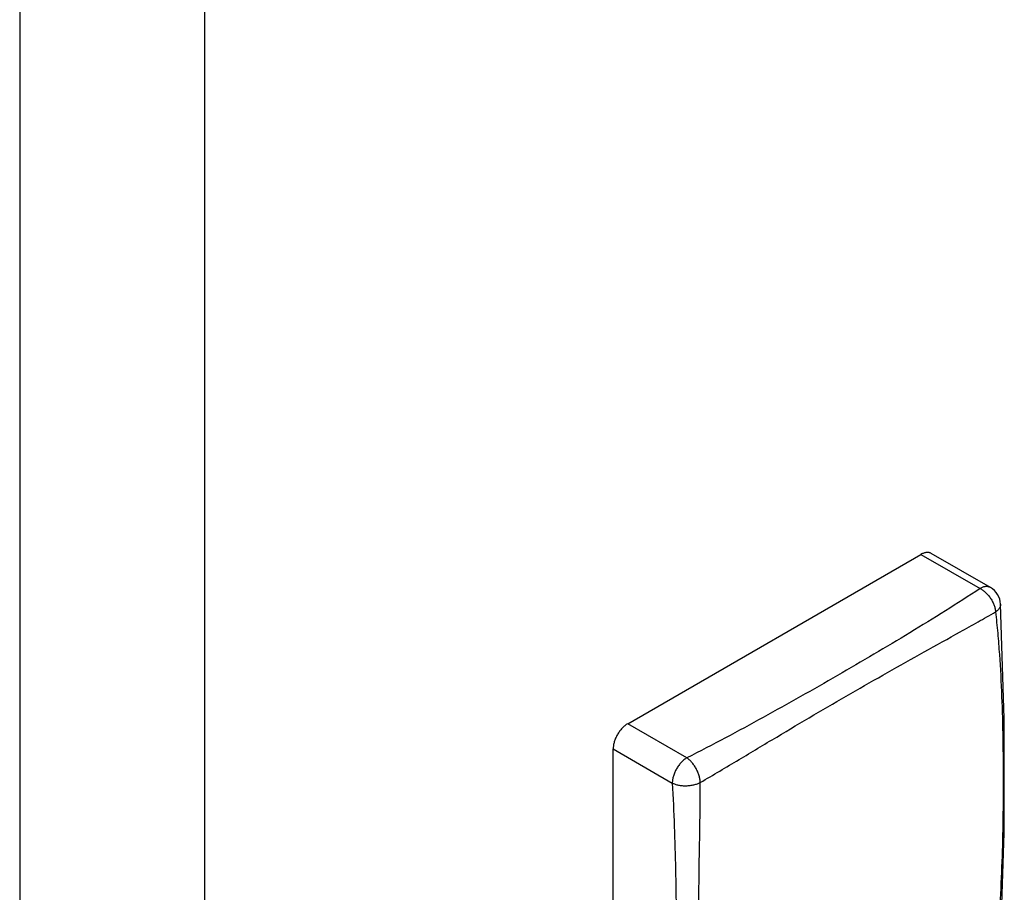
# Model space of a CAD drawing. Header units: inches. Extents: x 0 to 22, y 0 to 17.
# Tile 14 of 38: x 4.036 to 4.228, y 10.806 to 10.976. Entities that reach past the tile are written whole.
import ezdxf

# ---------------------------------------------------------------- set-up
doc = ezdxf.new("R2010")
doc.units = ezdxf.units.IN
doc.header["$LTSCALE"] = 1.21
doc.header["$MEASUREMENT"] = 0
doc.layers.get('0').update_dxf_attribs({"linetype": 'CONTINUOUS'})

msp = doc.modelspace()

# ---------------------------------------------------------------- linework, layer by layer
at = {"color": 7, "linetype": 'CONTINUOUS'}
for p, q in [((4.0723964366, 13.1420913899), (4.0723964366, 10.5771619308)), ((4.0364184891, 13.1219811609), (4.0364184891, 10.5571512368)), ((4.1547868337, 10.8388844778), (4.2118787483, 10.8718486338)), ((4.2118787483, 10.8718486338), (4.2233888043, 10.8652028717)), ((4.2253889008, 10.8654010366), (4.213878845, 10.8720467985)), ((4.1662968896, 10.8322387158), (4.1547868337, 10.8388844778)), ((4.1519584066, 10.8339854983), (4.1634684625, 10.8273397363)), ((4.1519584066, 10.7680635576), (4.1519584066, 10.8339854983))]:
    msp.add_line(p, q, dxfattribs=at)
msp.add_lwpolyline([(4.2273815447, 10.7957789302), (4.2281032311, 10.8176590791), (4.2280974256, 10.8398962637), (4.2273825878, 10.862159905)], dxfattribs=at)
msp.add_arc((4.2233886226, 10.8619368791), 0.0040001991, 3.1951081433, 59.9969478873, dxfattribs=at)
for points, knots in [([(4.2138788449, 10.8720467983), (4.2138132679, 10.8720846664), (4.2136738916, 10.8721496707), (4.2134484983, 10.8722116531), (4.2132083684, 10.8722384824), (4.2129559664, 10.8722300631), (4.2126935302, 10.8721864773), (4.2124236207, 10.8721076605), (4.2121489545, 10.8719949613), (4.211968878, 10.8719006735), (4.2118787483, 10.8718486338)], [0, 0, 0, 0, 0.1080124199, 0.2180950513, 0.3320387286, 0.451333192, 0.5771855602, 0.7105061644, 0.8515514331, 1, 1, 1, 1]), ([(4.2233888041, 10.8652028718), (4.2211573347, 10.8637306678), (4.2166313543, 10.8608277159), (4.2097315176, 10.8565835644), (4.2027206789, 10.8523921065), (4.1956194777, 10.848249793), (4.1884397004, 10.844146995), (4.1811718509, 10.8400949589), (4.1737978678, 10.8360995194), (4.1688152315, 10.8335112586), (4.1662968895, 10.8322387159)], [0, 0, 0, 0, 0.1216050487, 0.2445606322, 0.3684685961, 0.4931517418, 0.6185125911, 0.7446172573, 0.8716518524, 1, 1, 1, 1]), ([(4.2253889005, 10.8654010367), (4.2253233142, 10.8654389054), (4.2251840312, 10.8655040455), (4.2249587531, 10.8655663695), (4.2247186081, 10.8655932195), (4.2244661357, 10.8655843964), (4.2242036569, 10.8655404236), (4.2239337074, 10.8654615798), (4.2236589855, 10.8653490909), (4.2234789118, 10.8652548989), (4.2233888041, 10.8652028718)], [0, 0, 0, 0, 0.108018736, 0.2180675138, 0.3319801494, 0.4513130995, 0.5772445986, 0.7105950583, 0.8515951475, 1, 1, 1, 1]), ([(4.223388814, 10.8652028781), (4.2234776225, 10.8651580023), (4.2236576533, 10.8650580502), (4.2240233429, 10.8648200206), (4.2243821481, 10.8645297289), (4.2247256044, 10.8641926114), (4.2250682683, 10.8638121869), (4.2254589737, 10.863291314), (4.2257823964, 10.8627263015), (4.2259957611, 10.8622612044), (4.2261689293, 10.8618127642), (4.2262929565, 10.8613688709), (4.226366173, 10.8609394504), (4.2263863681, 10.8607349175), (4.2263922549, 10.8606357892)], [0, 0, 0, 0, 0.052519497, 0.1085676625, 0.2301709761, 0.2952617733, 0.3624648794, 0.5002674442, 0.6380289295, 0.705182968, 0.7702078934, 0.8916382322, 0.9475859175, 1, 1, 1, 1]), ([(4.227382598, 10.8621597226), (4.2273865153, 10.8620891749), (4.227380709, 10.8619456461), (4.2273333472, 10.8617328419), (4.2272498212, 10.8615244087), (4.227132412, 10.8613232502), (4.2269834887, 10.8611322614), (4.2267457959, 10.860889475), (4.2265387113, 10.8607315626), (4.226392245, 10.8606357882)], [0, 0, 0, 0, 0.1115202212, 0.2251911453, 0.3425371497, 0.4645089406, 0.5916094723, 0.7237887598, 1, 1, 1, 1]), ([(4.1689253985, 10.8274551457), (4.1714442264, 10.8289259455), (4.1764028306, 10.8318733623), (4.1837536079, 10.8362873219), (4.1910077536, 10.8405825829), (4.1981997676, 10.844776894), (4.2053514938, 10.8488652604), (4.2124516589, 10.8528592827), (4.2183323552, 10.8561138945), (4.2229697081, 10.8586982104), (4.2252579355, 10.8599892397), (4.2263922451, 10.8606357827)], [0, 0, 0, 0, 0.1318579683, 0.2607649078, 0.3876090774, 0.512962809, 0.6371354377, 0.7600073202, 0.8812303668, 0.940977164, 1, 1, 1, 1]), ([(4.2263922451, 10.8606357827), (4.2265479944, 10.8592576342), (4.2268261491, 10.8565060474), (4.2272640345, 10.8510132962), (4.2276193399, 10.8441535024), (4.2278420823, 10.8359133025), (4.2279042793, 10.8276487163), (4.2278415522, 10.8193483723), (4.227618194, 10.8110083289), (4.2271932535, 10.8026412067), (4.2267049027, 10.7970641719), (4.2263922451, 10.7942809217)], [0, 0, 0, 0, 0.0626117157, 0.1248391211, 0.2487386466, 0.3726520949, 0.4969491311, 0.6218308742, 0.7473605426, 0.8735615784, 1, 1, 1, 1]), ([(4.1547868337, 10.8388844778), (4.1546921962, 10.8388298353), (4.1545032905, 10.8387095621), (4.1541309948, 10.8384303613), (4.1536845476, 10.8380121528), (4.1531999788, 10.8374299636), (4.1527739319, 10.8367805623), (4.1524245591, 10.8360869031), (4.1521626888, 10.8353761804), (4.1520237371, 10.8347804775), (4.1519681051, 10.83431849), (4.1519584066, 10.8340947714), (4.1519584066, 10.8339854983)], [0, 0, 0, 0, 0.0557860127, 0.1141706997, 0.2373772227, 0.3670169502, 0.5000119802, 0.6330046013, 0.7626392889, 0.8858371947, 0.9442173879, 1, 1, 1, 1]), ([(4.1662968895, 10.8322387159), (4.1662022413, 10.8321840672), (4.1660133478, 10.8320636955), (4.1656411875, 10.8317842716), (4.1651945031, 10.8313664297), (4.1647096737, 10.8307844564), (4.1642841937, 10.8301347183), (4.1639342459, 10.8294413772), (4.1636726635, 10.8287305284), (4.163534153, 10.8281347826), (4.1634782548, 10.8276727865), (4.1634684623, 10.8274490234), (4.1634684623, 10.8273397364)], [0, 0, 0, 0, 0.0557921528, 0.1141897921, 0.2373930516, 0.366998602, 0.5000060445, 0.6330126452, 0.7626157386, 0.8858151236, 0.9442104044, 1, 1, 1, 1]), ([(4.1689253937, 10.8274551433), (4.1689202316, 10.8275548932), (4.1689025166, 10.827761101), (4.1688384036, 10.8281958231), (4.1687300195, 10.8286479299), (4.1685785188, 10.8291087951), (4.1683921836, 10.8295883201), (4.1681103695, 10.830174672), (4.1677682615, 10.8307247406), (4.1674676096, 10.8311310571), (4.167168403, 10.831491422), (4.1668549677, 10.8318077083), (4.16653339, 10.8320735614), (4.1663750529, 10.8321871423), (4.166296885, 10.8322387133)], [0, 0, 0, 0, 0.0532508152, 0.1102493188, 0.2341685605, 0.3004618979, 0.3687945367, 0.5083310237, 0.6466038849, 0.713423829, 0.7776811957, 0.8962236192, 0.9500738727, 1, 1, 1, 1]), ([(4.1634684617, 10.8273397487), (4.1635522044, 10.8272978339), (4.1637297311, 10.8272174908), (4.164120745, 10.827071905), (4.1645513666, 10.8269585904), (4.1650130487, 10.8268796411), (4.1655152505, 10.8268224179), (4.166162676, 10.826801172), (4.1668113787, 10.8268502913), (4.1673198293, 10.826928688), (4.1677947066, 10.8270279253), (4.1682404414, 10.8271601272), (4.1686489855, 10.8273219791), (4.1688364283, 10.8274097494), (4.1689253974, 10.827455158)], [0, 0, 0, 0, 0.0499256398, 0.1037752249, 0.2223159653, 0.286572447, 0.3533915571, 0.4916631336, 0.6311992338, 0.6995321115, 0.7658260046, 0.8897473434, 0.9467473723, 1, 1, 1, 1]), ([(4.1634684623, 10.8273397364), (4.1636256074, 10.824523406), (4.1638755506, 10.8189147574), (4.1641026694, 10.8105311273), (4.164227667, 10.8022101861), (4.1642646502, 10.7939407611), (4.1642281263, 10.7857207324), (4.1641038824, 10.7775549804), (4.1638785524, 10.7694581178), (4.1636276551, 10.7640869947), (4.1634684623, 10.7614177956)], [0, 0, 0, 0, 0.1283140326, 0.2553693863, 0.3814995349, 0.5068681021, 0.6315433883, 0.7554263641, 0.8783624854, 1, 1, 1, 1]), ([(4.1689253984, 10.7611002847), (4.1689107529, 10.7637280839), (4.1688348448, 10.7690365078), (4.1686892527, 10.7770613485), (4.1685978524, 10.785205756), (4.1685623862, 10.7934425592), (4.1685985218, 10.8017683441), (4.1686910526, 10.8101990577), (4.1688380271, 10.8187718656), (4.1689111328, 10.824539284), (4.1689253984, 10.8274551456)], [0, 0, 0, 0, 0.1188007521, 0.2400048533, 0.362851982, 0.4870167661, 0.6123781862, 0.7392481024, 0.8681766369, 1, 1, 1, 1])]:
    msp.add_open_spline(points, degree=3, knots=knots, dxfattribs=at)

doc.saveas('drawing.dxf')
